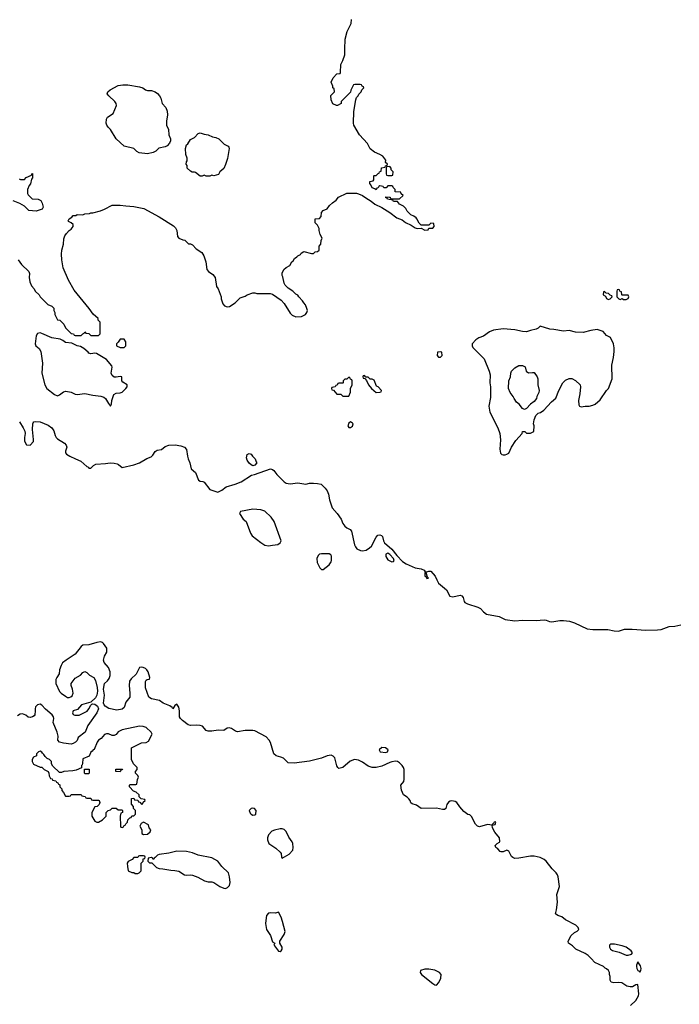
# Model space of a CAD drawing. Header units: inches. Extents: x 1861287 to 2052918, y 204622 to 437896.
# Tile 195 of 215: x 2012182 to 2018934, y 374384 to 384469. Entities that reach past the tile are written whole.
import ezdxf

# ---------------------------------------------------------------- set-up
doc = ezdxf.new("R2010")
doc.units = ezdxf.units.IN
doc.header["$MEASUREMENT"] = 0
doc.layers.add('C0317', color=7, linetype='Continuous')
doc.layers.add('C0318', color=7, linetype='Continuous')

msp = doc.modelspace()

# ---------------------------------------------------------------- linework, layer by layer
at = {"layer": 'C0317', "color": 5, "elevation": 140}
for points in [[(2012696, 380000), (2012752, 379970), (2012807, 379947), (2012870, 379892), (2012885, 379885), (2012890, 379874), (2012910, 379874), (2012936, 379904), (2012963, 379917), (2013062, 379922), (2013109, 379931), (2013150, 379928), (2013180, 379920), (2013194, 379914), (2013230, 379882), (2013350, 379908), (2013410, 379930), (2013485, 379975), (2013528, 379992), (2013536, 380000)], [(2013901, 380000), (2013907, 379970), (2013923, 379930), (2013937, 379870), (2013981, 379830), (2014013, 379753), (2014030, 379741), (2014058, 379738), (2014070, 379732), (2014130, 379658), (2014210, 379631), (2014250, 379651), (2014297, 379683), (2014388, 379710), (2014450, 379737), (2014555, 379805), (2014586, 379810), (2014750, 379868), (2014770, 379862), (2014785, 379850), (2014815, 379810), (2014890, 379735), (2014910, 379723), (2014950, 379716), (2015030, 379725), (2015110, 379712), (2015150, 379721), (2015190, 379723), (2015230, 379720), (2015267, 379710), (2015310, 379670), (2015330, 379644), (2015342, 379610), (2015352, 379550), (2015382, 379470), (2015432, 379410), (2015472, 379352), (2015490, 379310), (2015510, 379281), (2015530, 379265), (2015566, 379246), (2015579, 379230), (2015610, 379090), (2015618, 379070), (2015634, 379050), (2015670, 379032), (2015690, 379028), (2015730, 379035), (2015762, 379058), (2015782, 379078), (2015830, 379170), (2015849, 379190), (2015870, 379194), (2015887, 379187), (2015895, 379175), (2015905, 379130), (2015916, 379110), (2015990, 379047), (2016042, 378982), (2016100, 378920), (2016137, 378897), (2016230, 378855), (2016290, 378846), (2016322, 378830), (2016333, 378813), (2016350, 378812), (2016370, 378821), (2016390, 378821), (2016436, 378770), (2016451, 378730), (2016470, 378698), (2016551, 378630), (2016586, 378566), (2016616, 378556), (2016690, 378573), (2016708, 378568), (2016721, 378550), (2016731, 378510), (2016740, 378500), (2016766, 378486), (2016873, 378453), (2016898, 378438), (2016930, 378403), (2016961, 378381), (2017090, 378357), (2017153, 378327), (2017251, 378311), (2017330, 378319), (2017470, 378316), (2017550, 378323), (2017570, 378320), (2017604, 378304), (2017630, 378302), (2017710, 378315), (2017750, 378316), (2017810, 378307), (2017862, 378290), (2017991, 378231), (2018050, 378223), (2018203, 378223), (2018268, 378208), (2018310, 378207), (2018372, 378228), (2018450, 378228), (2018590, 378215), (2018710, 378218), (2018750, 378224), (2018830, 378253), (2018890, 378257), (2018950, 378270)], [(2014566, 380000), (2014591, 379970), (2014601, 379941), (2014611, 379929), (2014590, 379906), (2014570, 379898), (2014550, 379908), (2014530, 379928), (2014510, 379958), (2014503, 379983), (2014507, 380000)], [(2018434, 374370), (2018490, 374421), (2018517, 374470), (2018519, 374490), (2018510, 374586), (2018490, 374582), (2018456, 374564), (2018430, 374561), (2018396, 374570), (2018345, 374605), (2018312, 374608), (2018263, 374603), (2018238, 374610), (2018228, 374630), (2018228, 374670), (2018218, 374690), (2018218, 374710), (2018208, 374730), (2018190, 374748), (2018175, 374755), (2018158, 374770), (2018070, 374811), (2018033, 374853), (2018002, 374882), (2017970, 374903), (2017875, 374950), (2017841, 374981), (2017800, 375010), (2017796, 375030), (2017826, 375090), (2017861, 375119), (2017888, 375132), (2017907, 375150), (2017898, 375170), (2017874, 375194), (2017770, 375250), (2017730, 375278), (2017692, 375292), (2017666, 375310), (2017676, 375350), (2017687, 375430), (2017682, 375510), (2017707, 375590), (2017693, 375690), (2017688, 375710), (2017675, 375730), (2017632, 375772), (2017570, 375851), (2017550, 375868), (2017510, 375888), (2017450, 375902), (2017410, 375902), (2017290, 375880), (2017250, 375878), (2017230, 375887), (2017218, 375898), (2017190, 375951), (2017170, 375961), (2017130, 375944), (2017110, 375945), (2017099, 375950), (2017077, 375977), (2017055, 375990), (2017048, 376010), (2017070, 376032), (2017095, 376045), (2017098, 376050), (2017093, 376090), (2017047, 376147), (2017023, 376190), (2017020, 376220), (2017050, 376227), (2017055, 376250), (2017050, 376254), (2017038, 376250), (2017037, 376243), (2017022, 376230), (2017020, 376220), (2016970, 376227), (2016890, 376203), (2016870, 376209), (2016847, 376230), (2016807, 376307), (2016790, 376324), (2016770, 376329), (2016730, 376360), (2016687, 376407), (2016656, 376450), (2016640, 376460), (2016607, 376467), (2016590, 376466), (2016570, 376453), (2016555, 376430), (2016544, 376390), (2016530, 376379), (2016510, 376379), (2016450, 376393), (2016290, 376390), (2016243, 376423), (2016198, 376438), (2016187, 376447), (2016179, 376470), (2016167, 376487), (2016150, 376504), (2016110, 376528), (2016090, 376578), (2016085, 376630), (2016113, 376667), (2016118, 376690), (2016118, 376790), (2016111, 376810), (2016097, 376830), (2016070, 376857), (2016050, 376870), (2016030, 376874), (2015992, 376868), (2015970, 376861), (2015890, 376823), (2015830, 376811), (2015790, 376810), (2015750, 376824), (2015690, 376864), (2015650, 376885), (2015610, 376890), (2015566, 376874), (2015490, 376810), (2015450, 376799), (2015437, 376810), (2015427, 376827), (2015408, 376908), (2015390, 376926), (2015370, 376935), (2015330, 376930), (2015270, 376904), (2015147, 376873), (2014990, 376853), (2014930, 376856), (2014884, 376904), (2014856, 376916), (2014808, 376928), (2014783, 376950), (2014750, 377064), (2014735, 377090), (2014705, 377125), (2014590, 377184), (2014570, 377190), (2014490, 377190), (2014410, 377176), (2014390, 377180), (2014350, 377208), (2014325, 377215), (2014307, 377213), (2014270, 377190), (2014213, 377193), (2014150, 377181), (2014110, 377183), (2014090, 377189), (2014052, 377232), (2014030, 377240), (2013990, 377244), (2013930, 377241), (2013906, 377246), (2013847, 377290), (2013827, 377310), (2013819, 377330), (2013818, 377390), (2013810, 377426), (2013790, 377458), (2013770, 377446), (2013751, 377409), (2013743, 377423), (2013720, 377440), (2013650, 377470), (2013614, 377494), (2013530, 377513), (2013505, 377530), (2013470, 377626), (2013469, 377690), (2013476, 377704), (2013486, 377710), (2013510, 377714), (2013515, 377730), (2013497, 377790), (2013485, 377810), (2013470, 377825), (2013447, 377833), (2013424, 377836), (2013408, 377832), (2013375, 377765), (2013323, 377717), (2013307, 377693), (2013302, 377650), (2013310, 377570), (2013309, 377530), (2013270, 377480), (2013250, 377423), (2013230, 377408), (2013177, 377397), (2013095, 377415), (2013058, 377438), (2013047, 377450), (2013040, 377470), (2013049, 377550), (2013041, 377610), (2013049, 377671), (2013082, 377698), (2013098, 377722), (2013107, 377750), (2013108, 377790), (2013090, 377833), (2013046, 377886), (2013040, 377910), (2013050, 377950), (2013075, 377990), (2013075, 378030), (2013040, 378080), (2013030, 378089), (2013010, 378095), (2012970, 378089), (2012890, 378066), (2012830, 378064), (2012810, 378050), (2012751, 377969), (2012658, 377910), (2012620, 377880), (2012606, 377854), (2012591, 377811), (2012587, 377770), (2012561, 377730), (2012553, 377710), (2012553, 377670), (2012588, 377588), (2012606, 377570), (2012650, 377539), (2012670, 377528), (2012690, 377526), (2012707, 377533), (2012718, 377542), (2012730, 377570), (2012724, 377610), (2012709, 377650), (2012710, 377670), (2012750, 377725), (2012804, 377756), (2012830, 377781), (2012850, 377791), (2012870, 377781), (2012896, 377756), (2012941, 377730), (2012959, 377699), (2012975, 377630), (2012979, 377590), (2012970, 377550), (2012957, 377523), (2012910, 377479), (2012816, 377450), (2012775, 377405), (2012731, 377390), (2012722, 377370), (2012730, 377351), (2012746, 377346), (2012790, 377347), (2012810, 377354), (2012872, 377388), (2012890, 377410), (2012910, 377447), (2012921, 377459), (2012930, 377462), (2012950, 377458), (2012978, 377438), (2012989, 377410), (2012973, 377370), (2012881, 377239), (2012853, 377170), (2012782, 377118), (2012770, 377086), (2012754, 377070), (2012730, 377054), (2012710, 377049), (2012630, 377059), (2012589, 377070), (2012574, 377090), (2012575, 377130), (2012567, 377170), (2012525, 377270), (2012532, 377310), (2012529, 377330), (2012514, 377350), (2012446, 377406), (2012410, 377449), (2012390, 377457), (2012365, 377450), (2012345, 377430), (2012339, 377410), (2012342, 377390), (2012338, 377350), (2012330, 377338), (2012313, 377327), (2012290, 377322), (2012270, 377324), (2012246, 377346), (2012210, 377359), (2012186, 377354), (2012161, 377339)]]:
    msp.add_lwpolyline(points, dxfattribs=at)
at = {"layer": 'C0317', "color": 5}
for points, elevation in [([(2014570, 379456), (2014442, 379430), (2014431, 379410), (2014470, 379354), (2014502, 379330), (2014546, 379210), (2014562, 379182), (2014650, 379113), (2014690, 379088), (2014730, 379079), (2014770, 379086), (2014825, 379095), (2014849, 379111), (2014859, 379130), (2014788, 379328), (2014755, 379375), (2014690, 379436), (2014650, 379450)], 140), ([(2015270, 378999), (2015250, 378995), (2015238, 378982), (2015223, 378950), (2015226, 378910), (2015254, 378854), (2015270, 378838), (2015290, 378839), (2015350, 378885), (2015370, 378916), (2015375, 378930), (2015374, 378974), (2015367, 378987), (2015350, 378998)], 140), ([(2015950, 379005), (2015930, 378995), (2015931, 378970), (2015950, 378936), (2015990, 378917), (2016010, 378921), (2016016, 378930), (2016009, 378950), (2015972, 378992)], 140), ([(2016330, 378806), (2016328, 378770), (2016342, 378762), (2016350, 378747), (2016366, 378750), (2016358, 378758), (2016342, 378802)], 140), ([(2013410, 377233), (2013230, 377195), (2013190, 377175), (2013170, 377148), (2013150, 377138), (2013130, 377138), (2013090, 377155), (2013070, 377155), (2013050, 377148), (2013015, 377105), (2012990, 377089), (2012976, 377070), (2012945, 376995), (2012934, 376990), (2012925, 376975), (2012910, 376966), (2012893, 376927), (2012830, 376898), (2012825, 376850), (2012822, 376838), (2012814, 376830), (2012813, 376807), (2012759, 376781), (2012725, 376775), (2012634, 376770), (2012610, 376758), (2012590, 376758), (2012522, 376822), (2012508, 376848), (2012508, 376870), (2012488, 376890), (2012463, 376903), (2012442, 376922), (2012430, 376942), (2012415, 376955), (2012410, 376968), (2012390, 376978), (2012374, 376970), (2012354, 376950), (2012354, 376930), (2012325, 376915), (2012311, 376890), (2012311, 376870), (2012323, 376843), (2012390, 376814), (2012410, 376814), (2012434, 376790), (2012474, 376770), (2012482, 376750), (2012484, 376724), (2012498, 376698), (2012513, 376693), (2012518, 376678), (2012553, 376673), (2012558, 376658), (2012573, 376653), (2012578, 376638), (2012593, 376633), (2012594, 376610), (2012612, 376592), (2012613, 376573), (2012630, 376554), (2012650, 376514), (2012690, 376514), (2012702, 376518), (2012710, 376534), (2012810, 376534), (2012818, 376518), (2012853, 376513), (2012858, 376498), (2012870, 376494), (2012910, 376494), (2012918, 376478), (2012930, 376474), (2012990, 376474), (2012994, 376470), (2013002, 376450), (2012994, 376430), (2012974, 376410), (2012950, 376406), (2012922, 376350), (2012922, 376310), (2012950, 376258), (2012970, 376251), (2012990, 376251), (2013028, 376272), (2013066, 376310), (2013066, 376350), (2013086, 376370), (2013110, 376374), (2013130, 376394), (2013170, 376394), (2013190, 376374), (2013230, 376374), (2013234, 376370), (2013234, 376350), (2013218, 376342), (2013212, 376310), (2013214, 376210), (2013218, 376198), (2013230, 376194), (2013242, 376198), (2013247, 376213), (2013262, 376218), (2013267, 376233), (2013286, 376250), (2013288, 376272), (2013298, 376282), (2013310, 376294), (2013322, 376298), (2013330, 376314), (2013350, 376314), (2013366, 376330), (2013366, 376370), (2013346, 376390), (2013346, 376410), (2013327, 376433), (2013327, 376493), (2013350, 376494), (2013358, 376478), (2013393, 376473), (2013398, 376458), (2013413, 376453), (2013430, 376434), (2013442, 376438), (2013447, 376453), (2013466, 376470), (2013462, 376482), (2013427, 376487), (2013406, 376510), (2013406, 376530), (2013376, 376556), (2013347, 376567), (2013306, 376610), (2013306, 376630), (2013310, 376634), (2013370, 376634), (2013382, 376638), (2013387, 376687), (2013398, 376710), (2013390, 376726), (2013366, 376750), (2013366, 376770), (2013386, 376790), (2013386, 376810), (2013347, 376847), (2013328, 376890), (2013326, 377010), (2013430, 377062), (2013475, 377065), (2013500, 377080), (2013538, 377150), (2013528, 377170), (2013478, 377218), (2013446, 377230)], 160), ([(2015890, 377014), (2015863, 376990), (2015871, 376971), (2015930, 376963), (2015948, 376970), (2015953, 376990), (2015928, 377010)], 140), ([(2012850, 376746), (2012846, 376750), (2012847, 376793), (2012893, 376793), (2012894, 376750), (2012890, 376746)], 160), ([(2013210, 376766), (2013167, 376767), (2013167, 376793), (2013233, 376793), (2013230, 376786), (2013218, 376782)], 160), ([(2014570, 376394), (2014550, 376389), (2014531, 376370), (2014542, 376342), (2014552, 376330), (2014570, 376321), (2014590, 376325), (2014598, 376330), (2014602, 376370), (2014586, 376390)], 160), ([(2013450, 376248), (2013425, 376235), (2013412, 376210), (2013432, 376172), (2013433, 376133), (2013450, 376122), (2013490, 376125), (2013518, 376150), (2013526, 376170), (2013506, 376190), (2013502, 376222)], 160), ([(2014870, 376181), (2014850, 376181), (2014790, 376169), (2014764, 376156), (2014730, 376118), (2014719, 376090), (2014719, 376070), (2014731, 376030), (2014803, 375983), (2014850, 375942), (2014858, 375930), (2014862, 375890), (2014870, 375882), (2014940, 375920), (2014978, 375962), (2014982, 375990), (2014977, 376030), (2014970, 376048), (2014937, 376097), (2014910, 376154), (2014890, 376173)], 160), ([(2013450, 375906), (2013410, 375906), (2013398, 375902), (2013390, 375886), (2013350, 375886), (2013332, 375868), (2013292, 375848), (2013282, 375830), (2013284, 375796), (2013294, 375750), (2013330, 375734), (2013350, 375734), (2013364, 375724), (2013390, 375722), (2013406, 375730), (2013426, 375750), (2013426, 375830), (2013446, 375850), (2013447, 375873), (2013462, 375878), (2013466, 375890), (2013462, 375902)], 160), ([(2013790, 375953), (2013708, 375932), (2013610, 375917), (2013592, 375910), (2013570, 375886), (2013558, 375882), (2013550, 375866), (2013542, 375882), (2013530, 375886), (2013498, 375882), (2013494, 375850), (2013510, 375834), (2013533, 375833), (2013584, 375784), (2013610, 375774), (2013647, 375773), (2013730, 375756), (2013770, 375755), (2013810, 375747), (2013870, 375711), (2013890, 375706), (2013930, 375711), (2013950, 375706), (2014005, 375685), (2014074, 375650), (2014110, 375638), (2014150, 375638), (2014170, 375631), (2014232, 375590), (2014270, 375572), (2014290, 375571), (2014310, 375581), (2014330, 375602), (2014335, 375630), (2014329, 375690), (2014319, 375730), (2014250, 375795), (2014209, 375850), (2014150, 375883), (2014010, 375912), (2013950, 375934), (2013890, 375949)], 160), ([(2014830, 375326), (2014802, 375318), (2014750, 375321), (2014730, 375316), (2014710, 375295), (2014704, 375270), (2014697, 375210), (2014708, 375150), (2014751, 375090), (2014770, 375022), (2014794, 375010), (2014785, 374995), (2014790, 374982), (2014830, 374927), (2014850, 374925), (2014858, 374930), (2014868, 374950), (2014868, 374970), (2014846, 375010), (2014846, 375030), (2014890, 375098), (2014901, 375130), (2014873, 375233), (2014857, 375277)], 160), ([(2018230, 374999), (2018221, 374990), (2018220, 374970), (2018229, 374950), (2018250, 374936), (2018319, 374919), (2018390, 374886), (2018410, 374886), (2018444, 374896), (2018454, 374910), (2018441, 374930), (2018390, 374969), (2018350, 374984), (2018270, 374998)], 140), ([(2018510, 374818), (2018496, 374784), (2018495, 374770), (2018499, 374750), (2018510, 374731), (2018523, 374723), (2018530, 374712), (2018542, 374730), (2018544, 374750), (2018537, 374777)], 140), ([(2016370, 374743), (2016330, 374742), (2016285, 374730), (2016281, 374710), (2016294, 374690), (2016410, 374596), (2016430, 374584), (2016450, 374581), (2016474, 374606), (2016494, 374650), (2016495, 374690), (2016481, 374710), (2016433, 374733)], 160)]:
    msp.add_lwpolyline(points, close=True, dxfattribs=dict(at, elevation=elevation))
at = {"layer": 'C0318', "color": 5}
for points, elevation in [([(2012165, 382010), (2012200, 381960), (2012274, 381890), (2012282, 381870), (2012278, 381830), (2012285, 381785), (2012304, 381744), (2012330, 381714), (2012342, 381690), (2012382, 381650), (2012392, 381630), (2012470, 381552), (2012510, 381534), (2012530, 381514), (2012532, 381490), (2012542, 381470), (2012542, 381450), (2012570, 381394), (2012594, 381390), (2012634, 381350), (2012650, 381314), (2012710, 381254), (2012733, 381253), (2012738, 381238), (2012750, 381234), (2012810, 381234), (2012827, 381253), (2012842, 381258), (2012850, 381272), (2012858, 381258), (2012890, 381254), (2012910, 381234), (2012990, 381234), (2013006, 381250), (2013006, 381370), (2012986, 381390), (2012986, 381410), (2012933, 381453), (2012893, 381510), (2012738, 381698), (2012680, 381800), (2012627, 381927), (2012613, 382010), (2012611, 382069), (2012615, 382110), (2012630, 382170), (2012635, 382225), (2012644, 382256), (2012660, 382280), (2012689, 382311), (2012710, 382325), (2012729, 382350), (2012728, 382370), (2012710, 382388), (2012682, 382402), (2012678, 382410), (2012688, 382430), (2012715, 382445), (2012730, 382462), (2012756, 382464), (2012770, 382474), (2012830, 382472), (2012850, 382482), (2012895, 382485), (2012910, 382492), (2012930, 382492), (2013010, 382511), (2013050, 382527), (2013130, 382571), (2013210, 382571), (2013270, 382561), (2013350, 382556), (2013454, 382534), (2013610, 382451), (2013757, 382357), (2013777, 382337), (2013791, 382311), (2013798, 382250), (2013810, 382232), (2013853, 382213), (2013874, 382210), (2013910, 382174), (2013930, 382172), (2013950, 382162), (2013990, 382122), (2014046, 382086), (2014066, 382050), (2014086, 381990), (2014099, 381910), (2014115, 381890), (2014159, 381859), (2014182, 381830), (2014198, 381738), (2014213, 381713), (2014246, 381630), (2014246, 381610), (2014260, 381560), (2014277, 381537), (2014307, 381527), (2014330, 381531), (2014389, 381570), (2014440, 381620), (2014490, 381638), (2014510, 381651), (2014569, 381671), (2014590, 381671), (2014610, 381665), (2014745, 381665), (2014770, 381658), (2014858, 381598), (2014890, 381562), (2014950, 381462), (2014970, 381442), (2015010, 381425), (2015066, 381430), (2015108, 381450), (2015122, 381470), (2015128, 381490), (2015122, 381510), (2015108, 381550), (2015089, 381569), (2015078, 381590), (2015038, 381630), (2015028, 381648), (2015010, 381658), (2014978, 381690), (2014930, 381718), (2014898, 381750), (2014888, 381770), (2014876, 381836), (2014868, 381850), (2014868, 381872), (2014886, 381910), (2014910, 381932), (2014948, 381952), (2014968, 381990), (2014980, 382000), (2014996, 382024), (2015020, 382040), (2015030, 382052), (2015055, 382065), (2015062, 382078), (2015090, 382094), (2015170, 382074), (2015190, 382074), (2015207, 382093), (2015230, 382094), (2015246, 382110), (2015246, 382150), (2015266, 382170), (2015267, 382207), (2015278, 382230), (2015258, 382270), (2015248, 382310), (2015248, 382330), (2015230, 382366), (2015208, 382388), (2015206, 382430), (2015250, 382434), (2015267, 382453), (2015270, 382494), (2015290, 382514), (2015330, 382532), (2015354, 382566), (2015385, 382595), (2015420, 382620), (2015446, 382650), (2015530, 382692), (2015629, 382691), (2015650, 382687), (2015690, 382670), (2015724, 382644), (2015781, 382610), (2015819, 382579), (2015890, 382544), (2015970, 382496), (2016041, 382441), (2016098, 382418), (2016131, 382391), (2016190, 382365), (2016230, 382338), (2016250, 382332), (2016290, 382334), (2016330, 382314), (2016362, 382318), (2016370, 382334), (2016410, 382334), (2016426, 382350), (2016422, 382382), (2016390, 382386), (2016370, 382366), (2016290, 382366), (2016270, 382386), (2016248, 382430), (2016239, 382439), (2016216, 382456), (2016186, 382470), (2016149, 382509), (2016135, 382535), (2016110, 382558), (2016070, 382578), (2016050, 382606), (2016010, 382606), (2016002, 382622), (2015946, 382630), (2015942, 382642), (2015930, 382646), (2015930, 382654), (2015967, 382653), (2015974, 382650), (2015978, 382638), (2015990, 382634), (2016070, 382634), (2016106, 382670), (2016087, 382687), (2016082, 382702), (2016027, 382707), (2016026, 382730), (2016006, 382750), (2016002, 382762), (2015990, 382766), (2015950, 382766), (2015932, 382748), (2015910, 382746), (2015902, 382762), (2015870, 382766), (2015858, 382762), (2015853, 382747), (2015838, 382742), (2015830, 382728), (2015818, 382738), (2015790, 382748), (2015778, 382778), (2015766, 382790), (2015767, 382813), (2015802, 382818), (2015806, 382830), (2015806, 382870), (2015810, 382874), (2015830, 382874), (2015850, 382894), (2015862, 382898), (2015866, 382910), (2015882, 382918), (2015887, 382953), (2015922, 382958), (2015927, 382973), (2015942, 382978), (2015946, 382990), (2015928, 383008), (2015929, 383030), (2015899, 383070), (2015870, 383089), (2015814, 383114), (2015770, 383148), (2015741, 383201), (2015659, 383290), (2015604, 383390), (2015599, 383410), (2015601, 383530), (2015622, 383650), (2015629, 383671), (2015648, 383690), (2015654, 383706), (2015678, 383730), (2015686, 383750), (2015706, 383770), (2015702, 383782), (2015688, 383788), (2015682, 383802), (2015667, 383807), (2015613, 383807), (2015598, 383802), (2015573, 383747), (2015570, 383726), (2015474, 383630), (2015474, 383610), (2015434, 383590), (2015426, 383590), (2015389, 383609), (2015369, 383649), (2015368, 383692), (2015406, 383730), (2015402, 383762), (2015386, 383770), (2015386, 383790), (2015369, 383831), (2015390, 383874), (2015430, 383914), (2015462, 383918), (2015466, 383930), (2015469, 384010), (2015489, 384050), (2015509, 384110), (2015509, 384209), (2015515, 384230), (2015515, 384270), (2015535, 384350), (2015575, 384430), (2015578, 384470)], 160), ([(2012178, 382838), (2012190, 382834), (2012230, 382834), (2012247, 382853), (2012302, 382878), (2012306, 382890), (2012313, 382893), (2012312, 382850), (2012304, 382836), (2012291, 382789), (2012278, 382770), (2012262, 382730), (2012262, 382690), (2012270, 382674), (2012310, 382634), (2012370, 382632), (2012397, 382617), (2012412, 382590), (2012422, 382550), (2012412, 382530), (2012350, 382508), (2012275, 382515), (2012230, 382558), (2012185, 382585), (2012115, 382615)], 160), ([(2012179, 380350), (2012219, 380290), (2012234, 380254), (2012239, 380230), (2012231, 380190), (2012232, 380152), (2012250, 380114), (2012290, 380112), (2012322, 380150), (2012324, 380170), (2012313, 380270), (2012315, 380330), (2012320, 380340), (2012328, 380350), (2012346, 380354), (2012391, 380350), (2012475, 380315), (2012510, 380290), (2012530, 380259), (2012546, 380210), (2012557, 380190), (2012570, 380175), (2012641, 380130), (2012657, 380110), (2012664, 380090), (2012651, 380050), (2012651, 380031), (2012660, 380020), (2012696, 380000)], 140), ([(2013536, 380000), (2013546, 380010), (2013570, 380047), (2013590, 380059), (2013632, 380068), (2013670, 380099), (2013709, 380111), (2013773, 380113), (2013830, 380103), (2013870, 380090), (2013888, 380068), (2013901, 380000)], 140), ([(2014507, 380000), (2014510, 380016), (2014530, 380027), (2014550, 380019), (2014566, 380000)], 140)]:
    msp.add_lwpolyline(points, dxfattribs=dict(at, elevation=elevation))
at = {"layer": 'C0318', "color": 5, "elevation": 160}
for points in [[(2013490, 383094), (2013406, 383106), (2013380, 383120), (2013349, 383149), (2013250, 383175), (2013170, 383249), (2013110, 383344), (2013086, 383370), (2013073, 383390), (2013067, 383410), (2013069, 383450), (2013081, 383470), (2013139, 383510), (2013172, 383590), (2013170, 383610), (2013157, 383630), (2013093, 383690), (2013079, 383710), (2013085, 383730), (2013109, 383750), (2013190, 383796), (2013237, 383803), (2013290, 383802), (2013410, 383783), (2013443, 383770), (2013470, 383750), (2013490, 383745), (2013530, 383743), (2013569, 383731), (2013594, 383714), (2013614, 383690), (2013626, 383666), (2013640, 383610), (2013679, 383570), (2013690, 383534), (2013694, 383494), (2013685, 383430), (2013685, 383390), (2013705, 383345), (2013709, 383290), (2013725, 383250), (2013725, 383230), (2013716, 383204), (2013690, 383176), (2013670, 383166), (2013608, 383152), (2013577, 383123), (2013550, 383109)], [(2014170, 382869), (2014150, 382878), (2014130, 382868), (2014090, 382868), (2014070, 382878), (2014050, 382868), (2014030, 382868), (2013983, 382903), (2013970, 382909), (2013949, 382909), (2013930, 382918), (2013898, 382950), (2013896, 382976), (2013886, 382990), (2013888, 383012), (2013895, 383025), (2013895, 383050), (2013882, 383090), (2013879, 383150), (2013888, 383188), (2013902, 383198), (2013930, 383242), (2013970, 383262), (2014010, 383302), (2014030, 383311), (2014070, 383298), (2014110, 383291), (2014154, 383270), (2014190, 383263), (2014222, 383250), (2014276, 383196), (2014315, 383175), (2014323, 383163), (2014327, 383150), (2014310, 383046), (2014290, 382986), (2014270, 382946), (2014232, 382910), (2014217, 382883)], [(2015970, 382966), (2015938, 382962), (2015934, 382950), (2015934, 382890), (2015938, 382878), (2015950, 382874), (2015990, 382874), (2016002, 382878), (2016006, 382910), (2015986, 382930), (2015986, 382950)], [(2018170, 381686), (2018158, 381682), (2018154, 381650), (2018178, 381638), (2018190, 381614), (2018210, 381602), (2018226, 381610), (2018246, 381630), (2018242, 381642), (2018227, 381647), (2018210, 381666), (2018187, 381667)], [(2018310, 381706), (2018298, 381702), (2018294, 381690), (2018294, 381630), (2018314, 381610), (2018330, 381602), (2018350, 381614), (2018364, 381604), (2018390, 381602), (2018410, 381614), (2018418, 381630), (2018410, 381646), (2018350, 381646), (2018346, 381650), (2018342, 381682), (2018327, 381687), (2018322, 381702)], [(2012390, 381261), (2012366, 381254), (2012351, 381230), (2012340, 381150), (2012346, 381130), (2012380, 381100), (2012398, 381070), (2012416, 380950), (2012408, 380850), (2012440, 380730), (2012461, 380690), (2012537, 380630), (2012570, 380616), (2012590, 380625), (2012630, 380657), (2012655, 380665), (2012710, 380655), (2012750, 380634), (2012770, 380629), (2012850, 380640), (2012930, 380622), (2013014, 380614), (2013044, 380604), (2013061, 380590), (2013090, 380538), (2013110, 380512), (2013122, 380530), (2013124, 380570), (2013144, 380630), (2013170, 380644), (2013210, 380646), (2013230, 380654), (2013270, 380690), (2013283, 380710), (2013283, 380723), (2013281, 380730), (2013237, 380757), (2013229, 380770), (2013226, 380810), (2013210, 380813), (2013170, 380806), (2013150, 380809), (2013130, 380824), (2013118, 380850), (2013127, 380910), (2013124, 380924), (2013070, 380987), (2012969, 381049), (2012950, 381052), (2012910, 381047), (2012890, 381052), (2012883, 381063), (2012840, 381100), (2012803, 381123), (2012769, 381130), (2012715, 381155), (2012650, 381162), (2012623, 381183), (2012596, 381196), (2012512, 381210), (2012410, 381256)], [(2017510, 381329), (2017491, 381310), (2017470, 381298), (2017410, 381287), (2017370, 381273), (2017330, 381275), (2017250, 381292), (2017130, 381302), (2017032, 381288), (2016990, 381272), (2016930, 381229), (2016882, 381210), (2016852, 381190), (2016814, 381150), (2016814, 381130), (2016822, 381110), (2016935, 380995), (2016988, 380870), (2016997, 380830), (2016996, 380750), (2017000, 380710), (2017000, 380600), (2016986, 380510), (2016991, 380471), (2016996, 380450), (2017075, 380290), (2017098, 380230), (2017105, 380165), (2017096, 380070), (2017105, 380030), (2017117, 380017), (2017130, 380011), (2017150, 380011), (2017170, 380018), (2017188, 380030), (2017215, 380090), (2017260, 380160), (2017326, 380230), (2017330, 380252), (2017352, 380252), (2017370, 380234), (2017410, 380234), (2017446, 380250), (2017448, 380310), (2017442, 380330), (2017449, 380371), (2017465, 380415), (2017490, 380438), (2017513, 380447), (2017548, 380470), (2017626, 380554), (2017670, 380592), (2017702, 380670), (2017742, 380750), (2017770, 380776), (2017807, 380793), (2017833, 380793), (2017870, 380775), (2017918, 380730), (2017921, 380710), (2017917, 380637), (2017903, 380570), (2017905, 380525), (2017914, 380510), (2017930, 380505), (2017969, 380511), (2018010, 380511), (2018050, 380522), (2018073, 380530), (2018123, 380577), (2018190, 380670), (2018210, 380691), (2018247, 380790), (2018243, 380930), (2018261, 381010), (2018269, 381071), (2018269, 381109), (2018261, 381150), (2018230, 381215), (2018190, 381235), (2018154, 381274), (2018095, 381295), (2018030, 381287), (2017950, 381264), (2017873, 381267), (2017805, 381285), (2017750, 381280), (2017650, 381297), (2017610, 381300)], [(2013250, 381198), (2013210, 381198), (2013190, 381166), (2013174, 381150), (2013174, 381130), (2013210, 381112), (2013250, 381112), (2013268, 381130), (2013268, 381170)], [(2016490, 381066), (2016458, 381062), (2016454, 381030), (2016470, 381014), (2016490, 381014), (2016506, 381030), (2016502, 381062)], [(2017390, 380851), (2017430, 380856), (2017450, 380854), (2017479, 380810), (2017486, 380790), (2017487, 380730), (2017501, 380670), (2017496, 380650), (2017476, 380610), (2017471, 380589), (2017450, 380558), (2017412, 380530), (2017370, 380486), (2017350, 380478), (2017330, 380488), (2017295, 380530), (2017269, 380550), (2017242, 380590), (2017235, 380610), (2017204, 380650), (2017185, 380690), (2017189, 380770), (2017205, 380810), (2017209, 380850), (2017216, 380870), (2017250, 380904), (2017290, 380927), (2017330, 380926), (2017355, 380915), (2017365, 380870)], [(2015550, 380806), (2015530, 380786), (2015510, 380786), (2015494, 380770), (2015494, 380750), (2015490, 380746), (2015450, 380746), (2015438, 380742), (2015433, 380727), (2015418, 380722), (2015413, 380707), (2015378, 380702), (2015374, 380690), (2015378, 380678), (2015393, 380673), (2015430, 380634), (2015470, 380634), (2015490, 380614), (2015550, 380614), (2015567, 380653), (2015568, 380692), (2015586, 380730), (2015586, 380770), (2015582, 380782), (2015568, 380788), (2015562, 380802)], [(2015710, 380826), (2015698, 380822), (2015694, 380810), (2015698, 380798), (2015714, 380794), (2015733, 380773), (2015751, 380730), (2015782, 380690), (2015830, 380652), (2015870, 380654), (2015882, 380658), (2015886, 380670), (2015850, 380708), (2015836, 380716), (2015810, 380778), (2015790, 380788), (2015768, 380788), (2015750, 380806), (2015726, 380806)], [(2015570, 380349), (2015550, 380338), (2015541, 380310), (2015550, 380292), (2015570, 380291), (2015590, 380307), (2015594, 380330), (2015590, 380338)]]:
    msp.add_lwpolyline(points, close=True, dxfattribs=at)

doc.saveas('drawing.dxf')
